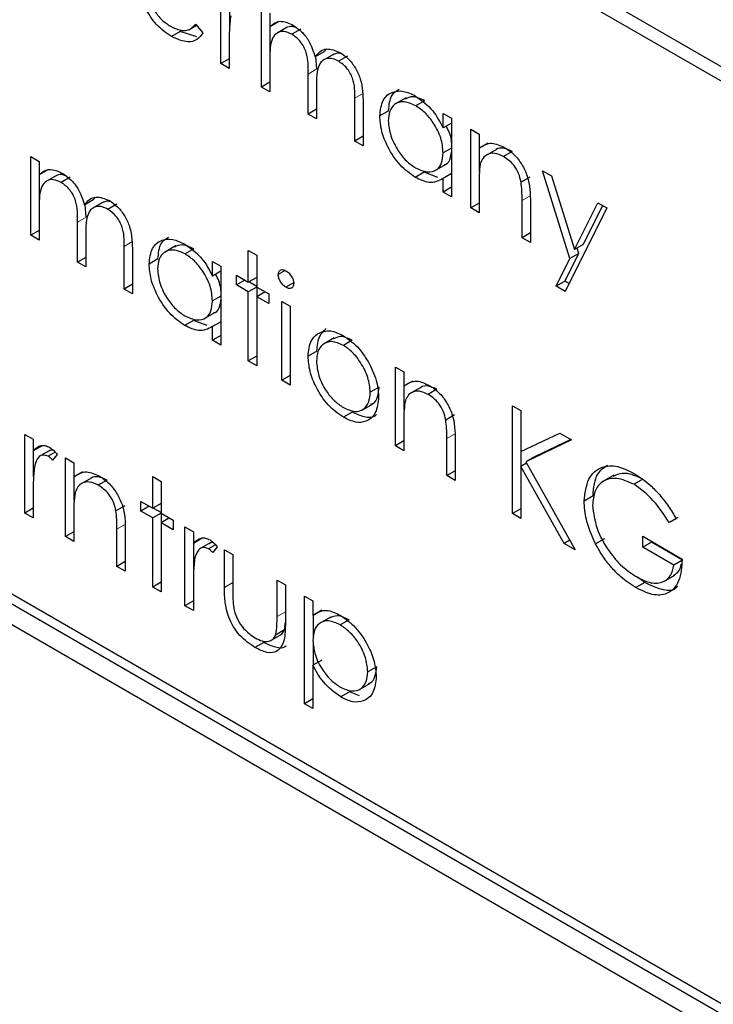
# Paper-space layout 'Blatt2' of a CAD drawing. Header units: millimetres. Extents: x 5 to 418, y 2 to 292.
# Tile 30 of 88: x 139.41 to 140.52, y 159.04 to 160.62. Entities that reach past the tile are written whole.
import ezdxf

# ---------------------------------------------------------------- set-up
doc = ezdxf.new("R2010")
doc.units = ezdxf.units.MM

psp = doc.layouts.new('Blatt2')

# ---------------------------------------------------------------- linework, layer by layer
at = {"color": 7, "linetype": 'Continuous', "lineweight": 25}
for p, q in [((145.4574, 157.7026), (138.3157, 161.8254)), ((145.4372, 157.6909), (138.3662, 161.7729)), ((139.7301, 160.55), (139.7301, 160.6763)), ((139.7443, 160.6086), (139.7443, 160.6504)), ((139.7954, 160.5123), (139.7954, 160.6386)), ((139.8088, 160.6309), (139.8088, 160.6089)), ((139.6788, 160.6045), (139.691, 160.6115)), ((139.6894, 160.6134), (139.7013, 160.5993)), ((139.8229, 160.6171), (139.8088, 160.6089)), ((139.8095, 160.5631), (139.8095, 160.6093)), ((139.8365, 160.6083), (139.8188, 160.5981)), ((139.8583, 160.6053), (139.8442, 160.5972)), ((139.665, 160.6017), (139.6508, 160.5936)), ((139.6914, 160.5931), (139.665, 160.6017)), ((139.7435, 160.5847), (139.7435, 160.5422)), ((139.8955, 160.5689), (139.8995, 160.5732)), ((139.7435, 160.5577), (139.7301, 160.55)), ((139.8088, 160.5577), (139.8088, 160.5046)), ((139.8955, 160.5689), (139.8813, 160.5607)), ((139.8843, 160.5415), (139.8825, 160.5614)), ((139.9113, 160.5653), (139.8936, 160.5551)), ((139.9332, 160.5621), (139.9191, 160.5539)), ((139.7435, 160.5422), (139.7301, 160.55)), ((139.8702, 160.4691), (139.8702, 160.5334)), ((139.8088, 160.5201), (139.7954, 160.5123)), ((139.8088, 160.5046), (139.7954, 160.5123)), ((139.8836, 160.5105), (139.8836, 160.4614)), ((139.945, 160.4259), (139.945, 160.4944)), ((140.0274, 160.4951), (140.0097, 160.4849)), ((139.9585, 160.4866), (139.9585, 160.4182)), ((140.0571, 160.4906), (140.0429, 160.4824)), ((139.8836, 160.4769), (139.8702, 160.4691)), ((139.8836, 160.4614), (139.8702, 160.4691)), ((139.9995, 160.4743), (139.9853, 160.4662)), ((140.087, 160.4469), (140.087, 160.4703)), ((140.087, 160.4703), (140.1005, 160.4625)), ((140.1005, 160.4625), (140.1005, 160.3362)), ((140.1005, 160.4546), (140.087, 160.4469)), ((139.9585, 160.4337), (139.945, 160.4259)), ((140.1312, 160.4448), (140.1446, 160.437)), ((140.1312, 160.3185), (140.1312, 160.4448)), ((140.1446, 160.437), (140.1446, 160.4142)), ((139.9585, 160.4182), (139.945, 160.4259)), ((140.1587, 160.4224), (140.1446, 160.4142)), ((140.1453, 160.3758), (140.1453, 160.4147)), ((139.425, 160.4011), (139.4384, 160.3933)), ((139.425, 160.2748), (139.425, 160.4011)), ((140.1005, 160.4146), (140.087, 160.4068)), ((140.1726, 160.4125), (140.1549, 160.4023)), ((140.198, 160.4092), (140.1839, 160.4011)), ((139.4384, 160.3933), (139.4384, 160.3714)), ((140.0733, 160.3781), (140.091, 160.3883)), ((139.4526, 160.3795), (139.4384, 160.3714)), ((139.4392, 160.3256), (139.4392, 160.3718)), ((139.4661, 160.3708), (139.4484, 160.3606)), ((139.488, 160.3678), (139.4738, 160.3596)), ((140.0565, 160.3757), (140.0423, 160.3675)), ((140.0785, 160.3676), (140.0565, 160.3757)), ((140.1005, 160.3736), (140.087, 160.3658)), ((140.2262, 160.3681), (140.2121, 160.3599)), ((140.2463, 160.3783), (140.2608, 160.37)), ((140.2905, 160.2373), (140.2463, 160.3783)), ((140.2608, 160.37), (140.2978, 160.2518)), ((140.087, 160.344), (140.087, 160.3658)), ((140.1005, 160.3517), (140.087, 160.344)), ((140.1446, 160.3564), (140.1446, 160.3107)), ((140.1005, 160.3362), (140.087, 160.344)), ((139.4384, 160.3201), (139.4384, 160.267)), ((139.5251, 160.3313), (139.511, 160.3231)), ((139.514, 160.3039), (139.5122, 160.3239)), ((139.541, 160.3277), (139.5233, 160.3175)), ((139.5251, 160.3313), (139.5291, 160.3356)), ((139.5629, 160.3245), (139.5488, 160.3163)), ((140.1446, 160.3262), (140.1312, 160.3185)), ((140.2137, 160.2708), (140.2137, 160.3303)), ((140.2271, 160.3276), (140.2271, 160.2631)), ((140.2978, 160.2518), (140.3354, 160.3269)), ((140.3119, 160.26), (140.3432, 160.3224)), ((140.3354, 160.3269), (140.3499, 160.3185)), ((140.1446, 160.3107), (140.1312, 160.3185)), ((140.3499, 160.3185), (140.2827, 160.1844)), ((139.4999, 160.2316), (139.4999, 160.2958)), ((139.4384, 160.2825), (139.425, 160.2748)), ((139.4384, 160.267), (139.425, 160.2748)), ((139.5133, 160.2729), (139.5133, 160.2238)), ((140.2271, 160.2786), (140.2137, 160.2708)), ((139.5747, 160.1884), (139.5747, 160.2568)), ((139.6571, 160.2575), (139.6394, 160.2473)), ((140.2271, 160.2631), (140.2137, 160.2708)), ((140.3119, 160.26), (140.2978, 160.2518)), ((139.5881, 160.249), (139.5881, 160.1806)), ((139.6868, 160.253), (139.6726, 160.2448)), ((139.7742, 160.2504), (139.7877, 160.2427)), ((139.7742, 160.1995), (139.7742, 160.2504)), ((139.7877, 160.2427), (139.7877, 160.1917)), ((140.2824, 160.201), (140.3047, 160.2454)), ((140.3047, 160.2454), (140.2905, 160.2373)), ((140.3047, 160.2454), (140.3019, 160.2542)), ((139.5133, 160.2393), (139.4999, 160.2316)), ((139.5133, 160.2238), (139.4999, 160.2316)), ((139.6291, 160.2368), (139.615, 160.2286)), ((139.7167, 160.2093), (139.7167, 160.2327)), ((139.7167, 160.2327), (139.7301, 160.2249)), ((140.2682, 160.1928), (140.2905, 160.2373)), ((139.7301, 160.2171), (139.7167, 160.2093)), ((139.7301, 160.2249), (139.7301, 160.0986)), ((139.7551, 160.2105), (139.7742, 160.1995)), ((139.7551, 160.195), (139.7551, 160.2105)), ((139.8336, 160.2182), (139.8222, 160.2116)), ((141.6179, 158.3993), (138.5067, 160.1954)), ((141.6321, 158.4074), (138.5208, 160.2035)), ((139.5881, 160.1961), (139.5747, 160.1884)), ((139.7685, 160.2028), (139.7551, 160.195)), ((139.7742, 160.1839), (139.7551, 160.195)), ((139.7877, 160.2072), (139.7742, 160.1995)), ((139.7877, 160.1925), (139.775, 160.1999)), ((139.847, 160.1983), (139.8346, 160.1912)), ((140.2824, 160.201), (140.2682, 160.1928)), ((140.2891, 160.1971), (140.2824, 160.201)), ((139.5881, 160.1806), (139.5747, 160.1884)), ((139.7877, 160.1917), (139.7742, 160.1839)), ((139.7742, 160.0731), (139.7742, 160.1839)), ((139.7877, 160.1917), (139.8069, 160.1806)), ((139.8011, 160.1839), (139.7877, 160.1762)), ((139.7884, 160.1766), (139.7884, 160.1913)), ((139.8069, 160.1806), (139.8069, 160.1651)), ((140.2827, 160.1844), (140.2682, 160.1928)), ((138.5067, 160.1627), (141.6179, 158.3666)), ((139.7301, 160.177), (139.7167, 160.1693)), ((139.7877, 160.1762), (139.7877, 160.0654)), ((139.8069, 160.1651), (139.7877, 160.1762)), ((139.828, 160.1684), (139.8414, 160.1607)), ((139.828, 160.0421), (139.828, 160.1684)), ((139.703, 160.1405), (139.7206, 160.1507)), ((139.8414, 160.1607), (139.8414, 160.0344)), ((139.6862, 160.1381), (139.672, 160.13)), ((139.7081, 160.13), (139.6862, 160.1381)), ((139.7301, 160.136), (139.7167, 160.1282)), ((139.7167, 160.1064), (139.7167, 160.1282)), ((139.7301, 160.1141), (139.7167, 160.1064)), ((139.7301, 160.0986), (139.7167, 160.1064)), ((139.9123, 160.1102), (139.8947, 160.1)), ((139.9409, 160.1063), (139.9268, 160.0981)), ((139.8843, 160.0887), (139.8702, 160.0806)), ((139.7877, 160.0809), (139.7742, 160.0731)), ((139.7877, 160.0654), (139.7742, 160.0731)), ((140.0103, 160.0632), (140.0237, 160.0554)), ((140.0103, 159.9369), (140.0103, 160.0632)), ((140.0237, 160.0554), (140.0237, 160.0327)), ((139.8414, 160.0499), (139.828, 160.0421)), ((139.8414, 160.0344), (139.828, 160.0421)), ((140.0378, 160.0408), (140.0237, 160.0327)), ((139.9841, 160.031), (139.97, 160.0229)), ((140.0244, 159.9942), (140.0244, 160.0331)), ((140.0517, 160.0309), (140.034, 160.0207)), ((140.0771, 160.0276), (140.063, 160.0195)), ((139.9557, 159.9938), (139.9734, 160.004)), ((139.941, 159.991), (139.9269, 159.9828)), ((140.1983, 160.0012), (140.2117, 159.9934)), ((140.1983, 159.8283), (140.1983, 160.0012)), ((140.2117, 159.9934), (140.2117, 159.9276)), ((140.0237, 159.9748), (140.0237, 159.9291)), ((140.1053, 159.9865), (140.0912, 159.9783)), ((140.2117, 159.9276), (140.2741, 159.9574)), ((140.2741, 159.9574), (140.2933, 159.9463)), ((139.4154, 159.9552), (139.4289, 159.9475)), ((139.4154, 159.8289), (139.4154, 159.9552)), ((139.4289, 159.9475), (139.4289, 159.9289)), ((140.0237, 159.9447), (140.0103, 159.9369)), ((140.0928, 159.8893), (140.0928, 159.9487)), ((140.1062, 159.946), (140.1062, 159.8815)), ((140.2933, 159.9463), (140.2198, 159.9112)), ((140.292, 159.9471), (140.2339, 159.9194)), ((139.443, 159.9371), (139.4289, 159.9289)), ((139.4296, 159.8875), (139.4296, 159.9293)), ((139.456, 159.9298), (139.4383, 159.9196)), ((139.4642, 159.9267), (139.453, 159.9203)), ((140.0237, 159.9291), (140.0103, 159.9369)), ((140.2125, 159.9044), (140.2125, 159.9279)), ((139.4672, 159.9232), (139.4599, 159.914)), ((139.4807, 159.9176), (139.4941, 159.9098)), ((139.4807, 159.7913), (139.4807, 159.9176)), ((139.4941, 159.9098), (139.4941, 159.887)), ((140.2209, 159.9093), (140.2117, 159.904)), ((140.2339, 159.9194), (140.2198, 159.9112)), ((140.2198, 159.9112), (140.2991, 159.7702)), ((139.5082, 159.8952), (139.4941, 159.887)), ((140.1062, 159.897), (140.0928, 159.8893)), ((140.2117, 159.904), (140.2117, 159.8206)), ((140.2812, 159.7805), (140.2117, 159.904)), ((139.4948, 159.8486), (139.4948, 159.8874)), ((139.5221, 159.8853), (139.5044, 159.8751)), ((139.5475, 159.882), (139.5334, 159.8738)), ((139.6207, 159.8877), (139.6342, 159.8799)), ((139.6207, 159.8367), (139.6207, 159.8877)), ((139.6342, 159.8799), (139.6342, 159.829)), ((140.1062, 159.8815), (140.0928, 159.8893)), ((140.361, 159.8897), (140.3433, 159.8795)), ((140.4076, 159.8834), (140.3935, 159.8752)), ((139.4289, 159.8636), (139.4289, 159.8212)), ((139.6016, 159.8478), (139.6207, 159.8367)), ((139.6016, 159.8323), (139.6016, 159.8478)), ((140.3276, 159.8565), (140.3134, 159.8484)), ((139.4289, 159.8367), (139.4154, 159.8289)), ((139.5757, 159.8409), (139.5616, 159.8327)), ((139.615, 159.84), (139.6016, 159.8323)), ((139.6207, 159.8212), (139.6016, 159.8323)), ((139.6342, 159.8445), (139.6207, 159.8367)), ((139.6342, 159.8298), (139.6214, 159.8371)), ((140.2117, 159.8361), (140.1983, 159.8283)), ((139.4289, 159.8212), (139.4154, 159.8289)), ((139.4941, 159.8292), (139.4941, 159.7835)), ((139.6342, 159.8289), (139.6207, 159.8212)), ((139.6207, 159.7104), (139.6207, 159.8212)), ((139.6342, 159.829), (139.6534, 159.8179)), ((139.6476, 159.8212), (139.6342, 159.8134)), ((139.6349, 159.8138), (139.6349, 159.8285)), ((139.6534, 159.8179), (139.6534, 159.8024)), ((140.2117, 159.8206), (140.1983, 159.8283)), ((140.4638, 159.8221), (140.4497, 159.814)), ((140.4612, 159.8199), (140.4497, 159.814)), ((139.4941, 159.799), (139.4807, 159.7913)), ((139.5632, 159.7436), (139.5632, 159.803)), ((139.5766, 159.8004), (139.5766, 159.7359)), ((139.6342, 159.8134), (139.6342, 159.7026)), ((139.6534, 159.8024), (139.6342, 159.8134)), ((139.6725, 159.8068), (139.686, 159.799)), ((139.6725, 159.6805), (139.6725, 159.8068)), ((139.686, 159.799), (139.686, 159.7804)), ((139.4941, 159.7835), (139.4807, 159.7913)), ((139.7001, 159.7886), (139.686, 159.7804)), ((140.2903, 159.7858), (140.2812, 159.7805)), ((140.3459, 159.7877), (140.3318, 159.7795)), ((140.4075, 159.7918), (140.4708, 159.7552)), ((140.4075, 159.7741), (140.4075, 159.7918)), ((140.4216, 159.7822), (140.4216, 159.7836)), ((139.6867, 159.7391), (139.6867, 159.7809)), ((139.7131, 159.7814), (139.6954, 159.7712)), ((139.7213, 159.7783), (139.7101, 159.7718)), ((139.7244, 159.7748), (139.717, 159.7656)), ((139.7359, 159.7702), (139.7493, 159.7625)), ((139.7359, 159.7099), (139.7359, 159.7702)), ((140.2991, 159.7702), (140.2812, 159.7805)), ((140.4216, 159.7822), (140.4075, 159.7741)), ((140.4574, 159.7453), (140.4075, 159.7741)), ((140.4715, 159.7534), (140.4216, 159.7822)), ((139.5766, 159.7514), (139.5632, 159.7436)), ((139.7493, 159.7625), (139.7493, 159.7039)), ((140.4704, 159.7528), (140.4574, 159.7453)), ((139.5766, 159.7359), (139.5632, 159.7436)), ((139.8203, 159.7215), (139.8337, 159.7137)), ((139.8203, 159.6629), (139.8203, 159.7215)), ((140.4108, 159.7176), (140.3991, 159.726)), ((140.4414, 159.7194), (140.4591, 159.7296)), ((139.6342, 159.7182), (139.6207, 159.7104)), ((139.6342, 159.7026), (139.6207, 159.7104)), ((139.686, 159.7152), (139.686, 159.6727)), ((139.8337, 159.7137), (139.8337, 159.6523)), ((140.4108, 159.7176), (140.3966, 159.7094)), ((139.686, 159.6882), (139.6725, 159.6805)), ((139.8644, 159.696), (139.8779, 159.6883)), ((139.8644, 159.5232), (139.8644, 159.696)), ((139.8779, 159.6883), (139.8779, 159.6649)), ((139.686, 159.6727), (139.6725, 159.6805)), ((139.892, 159.6731), (139.8779, 159.6649)), ((139.8786, 159.6295), (139.8786, 159.6653)), ((139.9062, 159.6623), (139.8885, 159.6521)), ((139.9361, 159.6577), (139.9219, 159.6495)), ((139.8322, 159.6416), (139.8181, 159.6334)), ((139.8322, 159.6416), (139.8337, 159.6538)), ((139.8095, 159.624), (139.8272, 159.6342)), ((139.799, 159.6216), (139.7849, 159.6134)), ((139.8786, 159.5853), (139.8786, 159.6206)), ((139.892, 159.593), (139.8779, 159.5849)), ((139.8779, 159.5849), (139.8779, 159.5154)), ((139.9803, 159.5825), (139.9661, 159.5743)), ((139.9514, 159.5455), (139.9691, 159.5557)), ((139.8779, 159.5309), (139.8644, 159.5232)), ((139.9366, 159.5422), (139.9225, 159.534)), ((139.9525, 159.536), (139.9366, 159.5422)), ((139.8779, 159.5154), (139.8644, 159.5232))]:
    psp.add_line(p, q, dxfattribs=at)
at = {"color": 7, "linetype": 'Continuous', "lineweight": 18}
for p, q in [((139.8843, 160.5415), (139.8702, 160.5334)), ((139.9592, 160.5026), (139.945, 160.4944)), ((140.2278, 160.3384), (140.2137, 160.3303)), ((139.514, 160.3039), (139.4999, 160.2958)), ((139.5888, 160.265), (139.5747, 160.2568)), ((140.1069, 159.9568), (140.0928, 159.9487)), ((139.5773, 159.8112), (139.5632, 159.803)), ((139.7493, 159.7176), (139.7359, 159.7099)), ((139.8337, 159.6707), (139.8203, 159.6629))]:
    psp.add_line(p, q, dxfattribs=at)
at = {"color": 7, "linetype": 'Continuous', "lineweight": 25}
for points, knots in [([(139.6508, 160.5936), (139.6425, 160.5992), (139.6259, 160.6105), (139.608, 160.6393), (139.5976, 160.6669), (139.5964, 160.6825), (139.5958, 160.6903)], [0, 0, 0, 0, 0.279885, 0.558859, 0.779462, 1, 1, 1, 1]), ([(139.6092, 160.6796), (139.6099, 160.6724), (139.6113, 160.6579), (139.6219, 160.6363), (139.6352, 160.6194), (139.6445, 160.6132), (139.6491, 160.61)], [0, 0, 0, 0, 0.279963, 0.559359, 0.779526, 1, 1, 1, 1]), ([(139.7459, 160.6266), (139.7451, 160.6191), (139.7435, 160.6056), (139.7435, 160.5911), (139.7435, 160.5847)], [0, 0, 0, 0, 0.559636, 1, 1, 1, 1]), ([(139.6491, 160.61), (139.6546, 160.6075), (139.6637, 160.6033), (139.6753, 160.6029), (139.6833, 160.6067), (139.6874, 160.6112), (139.6894, 160.6134)], [0, 0, 0, 0, 0.3394652, 0.5596261, 0.7794983, 1, 1, 1, 1]), ([(139.8088, 160.6089), (139.8112, 160.6113), (139.8155, 160.6156), (139.8214, 160.6172), (139.824, 160.6179)], [0, 0, 0, 0, 0.560148, 1, 1, 1, 1]), ([(139.824, 160.6179), (139.828, 160.6177), (139.8352, 160.6172), (139.8431, 160.6131), (139.8465, 160.6113)], [0, 0, 0, 0, 0.5597433, 1, 1, 1, 1]), ([(139.8511, 160.6077), (139.8492, 160.6085), (139.8429, 160.611), (139.8381, 160.6088), (139.8347, 160.6073)], [0, 0, 0, 0, 0.309221, 1, 1, 1, 1]), ([(139.8465, 160.6113), (139.8509, 160.6083), (139.8596, 160.6022), (139.8739, 160.5847), (139.8785, 160.5698), (139.8813, 160.5607)], [0, 0, 0, 0, 0.280809, 0.561507, 1, 1, 1, 1]), ([(139.7013, 160.5993), (139.6983, 160.5953), (139.6922, 160.5874), (139.675, 160.5827), (139.66, 160.5894), (139.6508, 160.5936)], [0, 0, 0, 0, 0.280919, 0.5614069, 1, 1, 1, 1]), ([(139.8442, 160.5972), (139.8398, 160.5991), (139.8309, 160.6029), (139.8198, 160.6001), (139.809, 160.5874), (139.8089, 160.57), (139.8088, 160.5577)], [0, 0, 0, 0, 0.186544, 0.37335, 0.56013, 1, 1, 1, 1]), ([(139.8702, 160.5334), (139.8706, 160.5445), (139.8711, 160.5584), (139.8636, 160.5769), (139.8561, 160.5884), (139.8489, 160.5937), (139.8442, 160.5972)], [0, 0, 0, 0, 0.5005373, 0.6258968, 0.7513678, 1, 1, 1, 1]), ([(139.8813, 160.5607), (139.8838, 160.5639), (139.8888, 160.5703), (139.9019, 160.5757), (139.914, 160.5709), (139.9214, 160.5681)], [0, 0, 0, 0, 0.281263, 0.562094, 1, 1, 1, 1]), ([(139.9191, 160.5539), (139.916, 160.5554), (139.9098, 160.5585), (139.9012, 160.5587), (139.894, 160.556), (139.8834, 160.544), (139.8835, 160.5254), (139.8836, 160.5105)], [0, 0, 0, 0, 0.125317, 0.250662, 0.376086, 0.501515, 1, 1, 1, 1]), ([(139.9244, 160.5657), (139.9243, 160.5658), (139.9211, 160.5671), (139.9157, 160.5669), (139.9115, 160.5649), (139.9096, 160.564)], [0, 0, 0, 0, 0.023662, 0.556677, 1, 1, 1, 1]), ([(139.9214, 160.5681), (139.926, 160.565), (139.935, 160.5588), (139.9468, 160.5432), (139.9581, 160.5174), (139.9583, 160.4993), (139.9585, 160.4866)], [0, 0, 0, 0, 0.186885, 0.373579, 0.560268, 1, 1, 1, 1]), ([(139.945, 160.4944), (139.9453, 160.505), (139.9457, 160.5182), (139.9377, 160.5355), (139.9304, 160.546), (139.9236, 160.5507), (139.9191, 160.5539)], [0, 0, 0, 0, 0.499445, 0.624933, 0.750561, 1, 1, 1, 1]), ([(139.9853, 160.4662), (139.9864, 160.4752), (139.9884, 160.4934), (140.0043, 160.5053), (140.023, 160.5075), (140.0362, 160.5012), (140.0428, 160.498)], [0, 0, 0, 0, 0.279413, 0.559191, 0.779548, 1, 1, 1, 1]), ([(139.9995, 160.4743), (140.0003, 160.4837), (140.0018, 160.5001), (140.0121, 160.5064), (140.0165, 160.5091)], [0, 0, 0, 0, 0.573159, 1, 1, 1, 1]), ([(140.0571, 160.4906), (140.0506, 160.4936), (140.0387, 160.4992), (140.03, 160.4951), (140.026, 160.4932)], [0, 0, 0, 0, 0.551084, 1, 1, 1, 1]), ([(140.0428, 160.498), (140.0526, 160.491), (140.0703, 160.4785), (140.0819, 160.4566), (140.087, 160.4469)], [0, 0, 0, 0, 0.559062, 1, 1, 1, 1]), ([(140.0429, 160.4824), (140.0365, 160.4852), (140.0237, 160.4909), (140.0091, 160.4862), (140.0004, 160.4747), (139.9993, 160.4637), (139.9988, 160.4582)], [0, 0, 0, 0, 0.279767, 0.559291, 0.779719, 1, 1, 1, 1]), ([(140.087, 160.4068), (140.0863, 160.4147), (140.0849, 160.4305), (140.0728, 160.454), (140.0582, 160.4722), (140.048, 160.479), (140.0429, 160.4824)], [0, 0, 0, 0, 0.27966, 0.55921, 0.779487, 1, 1, 1, 1]), ([(140.0423, 160.3675), (140.0339, 160.3735), (140.0171, 160.3855), (139.9985, 160.4141), (139.987, 160.4423), (139.9859, 160.4582), (139.9853, 160.4662)], [0, 0, 0, 0, 0.279573, 0.559333, 0.779589, 1, 1, 1, 1]), ([(139.9988, 160.4582), (139.9997, 160.4503), (140.0015, 160.4345), (140.0133, 160.4113), (140.0277, 160.3932), (140.0378, 160.3862), (140.0428, 160.3828)], [0, 0, 0, 0, 0.279429, 0.559146, 0.77957, 1, 1, 1, 1]), ([(140.1012, 160.415), (140.1008, 160.423), (140.1002, 160.4344), (140.0939, 160.4461), (140.0919, 160.4497)], [0, 0, 0, 0, 0.692809, 1, 1, 1, 1]), ([(140.0889, 160.388), (140.0897, 160.3882), (140.0946, 160.3892), (140.0996, 160.3987), (140.1006, 160.4096), (140.1012, 160.415)], [0, 0, 0, 0, 0.086461, 0.543043, 1, 1, 1, 1]), ([(140.1446, 160.4142), (140.151, 160.4185), (140.1624, 160.4261), (140.1789, 160.4186), (140.1862, 160.4152)], [0, 0, 0, 0, 0.559141, 1, 1, 1, 1]), ([(140.198, 160.4092), (140.1933, 160.4113), (140.1839, 160.4155), (140.1748, 160.4145), (140.1714, 160.4116), (140.171, 160.4112)], [0, 0, 0, 0, 0.46626, 0.932968, 1, 1, 1, 1]), ([(140.1862, 160.4152), (140.1911, 160.4119), (140.2009, 160.4052), (140.2138, 160.3887), (140.2268, 160.361), (140.227, 160.3414), (140.2271, 160.3276)], [0, 0, 0, 0, 0.187021, 0.37389, 0.56061, 1, 1, 1, 1]), ([(140.0428, 160.3828), (140.0492, 160.38), (140.0621, 160.3743), (140.077, 160.3784), (140.0857, 160.3901), (140.0866, 160.4012), (140.087, 160.4068)], [0, 0, 0, 0, 0.279822, 0.559387, 0.779603, 1, 1, 1, 1]), ([(140.1839, 160.4011), (140.1791, 160.4032), (140.1696, 160.4076), (140.1585, 160.4051), (140.1504, 160.3991), (140.1479, 160.3924), (140.1467, 160.3891)], [0, 0, 0, 0, 0.279553, 0.559373, 0.779703, 1, 1, 1, 1]), ([(140.2121, 160.3599), (140.211, 160.3645), (140.2089, 160.3738), (140.1991, 160.3905), (140.1897, 160.397), (140.1839, 160.4011)], [0, 0, 0, 0, 0.281192, 0.561331, 1, 1, 1, 1]), ([(140.1467, 160.3891), (140.1459, 160.3832), (140.1446, 160.3727), (140.1446, 160.3614), (140.1446, 160.3564)], [0, 0, 0, 0, 0.559658, 1, 1, 1, 1]), ([(139.4384, 160.3714), (139.4409, 160.3737), (139.4452, 160.378), (139.451, 160.3796), (139.4536, 160.3804)], [0, 0, 0, 0, 0.560148, 1, 1, 1, 1]), ([(139.4536, 160.3804), (139.4577, 160.3801), (139.4649, 160.3796), (139.4727, 160.3755), (139.4762, 160.3737)], [0, 0, 0, 0, 0.559743, 1, 1, 1, 1]), ([(139.4808, 160.3701), (139.4789, 160.3709), (139.4726, 160.3735), (139.4677, 160.3712), (139.4644, 160.3697)], [0, 0, 0, 0, 0.309221, 1, 1, 1, 1]), ([(139.4762, 160.3737), (139.4805, 160.3707), (139.4893, 160.3646), (139.5036, 160.3471), (139.5082, 160.3322), (139.511, 160.3231)], [0, 0, 0, 0, 0.280809, 0.561507, 1, 1, 1, 1]), ([(140.087, 160.3658), (140.0799, 160.3621), (140.0673, 160.3555), (140.05, 160.3639), (140.0423, 160.3675)], [0, 0, 0, 0, 0.558763, 1, 1, 1, 1]), ([(139.4738, 160.3596), (139.4694, 160.3615), (139.4606, 160.3653), (139.4495, 160.3625), (139.4387, 160.3499), (139.4385, 160.3324), (139.4384, 160.3201)], [0, 0, 0, 0, 0.186544, 0.37335, 0.56013, 1, 1, 1, 1]), ([(139.4999, 160.2958), (139.5003, 160.3069), (139.5008, 160.3208), (139.4933, 160.3394), (139.4858, 160.3508), (139.4786, 160.3561), (139.4738, 160.3596)], [0, 0, 0, 0, 0.5005373, 0.6258968, 0.7513678, 1, 1, 1, 1]), ([(140.2137, 160.3303), (140.2137, 160.3356), (140.2137, 160.3452), (140.2126, 160.3554), (140.2121, 160.3599)], [0, 0, 0, 0, 0.560255, 1, 1, 1, 1]), ([(139.511, 160.3231), (139.5135, 160.3263), (139.5184, 160.3327), (139.5316, 160.3381), (139.5437, 160.3334), (139.5511, 160.3305)], [0, 0, 0, 0, 0.281263, 0.562094, 1, 1, 1, 1]), ([(139.5488, 160.3163), (139.5456, 160.3179), (139.5394, 160.3209), (139.5309, 160.3211), (139.5236, 160.3184), (139.5131, 160.3064), (139.5132, 160.2878), (139.5133, 160.2729)], [0, 0, 0, 0, 0.125317, 0.250662, 0.376086, 0.501515, 1, 1, 1, 1]), ([(139.5541, 160.3282), (139.554, 160.3282), (139.5508, 160.3296), (139.5454, 160.3293), (139.5412, 160.3273), (139.5393, 160.3265)], [0, 0, 0, 0, 0.023662, 0.556677, 1, 1, 1, 1]), ([(139.5511, 160.3305), (139.5556, 160.3274), (139.5647, 160.3212), (139.5765, 160.3056), (139.5878, 160.2798), (139.588, 160.2617), (139.5881, 160.249)], [0, 0, 0, 0, 0.186885, 0.373579, 0.560268, 1, 1, 1, 1]), ([(139.5747, 160.2568), (139.575, 160.2674), (139.5754, 160.2807), (139.5673, 160.2979), (139.56, 160.3084), (139.5533, 160.3132), (139.5488, 160.3163)], [0, 0, 0, 0, 0.499445, 0.624933, 0.750561, 1, 1, 1, 1]), ([(139.615, 160.2286), (139.616, 160.2377), (139.6181, 160.2558), (139.6339, 160.2678), (139.6527, 160.2699), (139.6658, 160.2636), (139.6724, 160.2604)], [0, 0, 0, 0, 0.279413, 0.559191, 0.779548, 1, 1, 1, 1]), ([(139.6291, 160.2368), (139.63, 160.2461), (139.6314, 160.2625), (139.6418, 160.2688), (139.6462, 160.2715)], [0, 0, 0, 0, 0.573159, 1, 1, 1, 1]), ([(139.6868, 160.253), (139.6802, 160.2561), (139.6684, 160.2616), (139.6596, 160.2575), (139.6557, 160.2557)], [0, 0, 0, 0, 0.551084, 1, 1, 1, 1]), ([(139.6724, 160.2604), (139.6823, 160.2535), (139.7, 160.241), (139.7116, 160.219), (139.7167, 160.2093)], [0, 0, 0, 0, 0.559062, 1, 1, 1, 1]), ([(139.6726, 160.2448), (139.6662, 160.2477), (139.6534, 160.2533), (139.6388, 160.2486), (139.6301, 160.2371), (139.629, 160.2262), (139.6284, 160.2207)], [0, 0, 0, 0, 0.279767, 0.559291, 0.779719, 1, 1, 1, 1]), ([(139.7167, 160.1693), (139.716, 160.1772), (139.7145, 160.193), (139.7024, 160.2164), (139.6879, 160.2346), (139.6777, 160.2414), (139.6726, 160.2448)], [0, 0, 0, 0, 0.27966, 0.55921, 0.779487, 1, 1, 1, 1]), ([(139.672, 160.13), (139.6636, 160.1359), (139.6468, 160.1479), (139.6282, 160.1765), (139.6167, 160.2047), (139.6156, 160.2206), (139.615, 160.2286)], [0, 0, 0, 0, 0.2795734, 0.559333, 0.7795891, 1, 1, 1, 1]), ([(139.6284, 160.2207), (139.6293, 160.2128), (139.6311, 160.197), (139.6429, 160.1737), (139.6574, 160.1556), (139.6675, 160.1487), (139.6725, 160.1452)], [0, 0, 0, 0, 0.2794286, 0.5591463, 0.7795701, 1, 1, 1, 1]), ([(139.7308, 160.1774), (139.7304, 160.1854), (139.7298, 160.1969), (139.7235, 160.2085), (139.7216, 160.2121)], [0, 0, 0, 0, 0.692809, 1, 1, 1, 1]), ([(139.8222, 160.2116), (139.8225, 160.2135), (139.823, 160.2173), (139.8265, 160.2195), (139.8305, 160.2198), (139.8332, 160.2184), (139.8346, 160.2178)], [0, 0, 0, 0, 0.279289, 0.558897, 0.779452, 1, 1, 1, 1]), ([(139.8346, 160.1912), (139.8329, 160.1924), (139.8294, 160.1949), (139.8253, 160.2007), (139.8227, 160.2065), (139.8224, 160.2099), (139.8222, 160.2116)], [0, 0, 0, 0, 0.279784, 0.559698, 0.779921, 1, 1, 1, 1]), ([(139.8346, 160.2178), (139.8364, 160.2165), (139.84, 160.2141), (139.8441, 160.2082), (139.8467, 160.2023), (139.847, 160.1989), (139.8472, 160.1972)], [0, 0, 0, 0, 0.279869, 0.559866, 0.779911, 1, 1, 1, 1]), ([(139.8472, 160.1972), (139.8469, 160.1953), (139.8464, 160.1915), (139.8428, 160.1894), (139.8388, 160.1891), (139.836, 160.1905), (139.8346, 160.1912)], [0, 0, 0, 0, 0.27916, 0.558862, 0.779356, 1, 1, 1, 1]), ([(139.6725, 160.1452), (139.6789, 160.1424), (139.6917, 160.1368), (139.7067, 160.1408), (139.7154, 160.1525), (139.7162, 160.1637), (139.7167, 160.1693)], [0, 0, 0, 0, 0.279822, 0.559387, 0.779603, 1, 1, 1, 1]), ([(139.7185, 160.1504), (139.7193, 160.1506), (139.7243, 160.1516), (139.7293, 160.1611), (139.7303, 160.172), (139.7308, 160.1774)], [0, 0, 0, 0, 0.086461, 0.543043, 1, 1, 1, 1]), ([(139.7167, 160.1282), (139.7096, 160.1245), (139.6969, 160.118), (139.6796, 160.1263), (139.672, 160.13)], [0, 0, 0, 0, 0.5587633, 1, 1, 1, 1]), ([(139.8702, 160.0806), (139.871, 160.0894), (139.8724, 160.1052), (139.8813, 160.1132), (139.8852, 160.1167)], [0, 0, 0, 0, 0.559285, 1, 1, 1, 1]), ([(139.8843, 160.0887), (139.8851, 160.0976), (139.8865, 160.1134), (139.8954, 160.1214), (139.8993, 160.1249)], [0, 0, 0, 0, 0.559285, 1, 1, 1, 1]), ([(139.8852, 160.1167), (139.8919, 160.1196), (139.904, 160.1247), (139.9199, 160.117), (139.9269, 160.1136)], [0, 0, 0, 0, 0.55888, 1, 1, 1, 1]), ([(139.9268, 160.0981), (139.9204, 160.1009), (139.9076, 160.1065), (139.8936, 160.1007), (139.8849, 160.0894), (139.8841, 160.0783), (139.8836, 160.0727)], [0, 0, 0, 0, 0.2794842, 0.5592561, 0.7795472, 1, 1, 1, 1]), ([(139.9409, 160.1063), (139.9344, 160.1093), (139.9229, 160.1146), (139.9146, 160.1102), (139.911, 160.1083)], [0, 0, 0, 0, 0.564377, 1, 1, 1, 1]), ([(139.9269, 160.1136), (139.9357, 160.1074), (139.9516, 160.0963), (139.9633, 160.0772), (139.9684, 160.0688)], [0, 0, 0, 0, 0.559182, 1, 1, 1, 1]), ([(139.97, 160.0229), (139.9692, 160.0307), (139.9678, 160.0463), (139.9559, 160.0694), (139.9419, 160.0878), (139.9318, 160.0947), (139.9268, 160.0981)], [0, 0, 0, 0, 0.279586, 0.559398, 0.779653, 1, 1, 1, 1]), ([(139.9269, 159.9828), (139.9185, 159.9887), (139.9017, 160.0003), (139.8833, 160.0289), (139.872, 160.0568), (139.8708, 160.0726), (139.8702, 160.0806)], [0, 0, 0, 0, 0.279776, 0.559179, 0.779592, 1, 1, 1, 1]), ([(139.8836, 160.0727), (139.8844, 160.0649), (139.886, 160.0494), (139.8974, 160.0263), (139.9119, 160.0085), (139.9218, 160.0018), (139.9268, 159.9984)], [0, 0, 0, 0, 0.279618, 0.559167, 0.779512, 1, 1, 1, 1]), ([(139.9684, 160.0688), (139.9732, 160.0585), (139.9819, 160.04), (139.9829, 160.0228), (139.9834, 160.0152)], [0, 0, 0, 0, 0.559216, 1, 1, 1, 1]), ([(140.0237, 160.0327), (140.0301, 160.0369), (140.0415, 160.0445), (140.058, 160.037), (140.0653, 160.0336)], [0, 0, 0, 0, 0.559141, 1, 1, 1, 1]), ([(139.9268, 159.9984), (139.9331, 159.9956), (139.9458, 159.9899), (139.9602, 159.9948), (139.9685, 160.0065), (139.9695, 160.0174), (139.97, 160.0229)], [0, 0, 0, 0, 0.279745, 0.559113, 0.779606, 1, 1, 1, 1]), ([(139.9711, 160.0039), (139.9722, 160.0042), (139.9774, 160.0054), (139.9825, 160.015), (139.9836, 160.0257), (139.9841, 160.031)], [0, 0, 0, 0, 0.1191233, 0.5596605, 1, 1, 1, 1]), ([(140.063, 160.0195), (140.0582, 160.0216), (140.0487, 160.026), (140.0376, 160.0235), (140.0295, 160.0175), (140.027, 160.0109), (140.0258, 160.0075)], [0, 0, 0, 0, 0.2795525, 0.559373, 0.7797026, 1, 1, 1, 1]), ([(140.0771, 160.0276), (140.0724, 160.0297), (140.0631, 160.0339), (140.0539, 160.0329), (140.0505, 160.03), (140.0501, 160.0296)], [0, 0, 0, 0, 0.46626, 0.932968, 1, 1, 1, 1]), ([(140.0653, 160.0336), (140.0702, 160.0303), (140.08, 160.0237), (140.0929, 160.0071), (140.106, 159.9794), (140.1061, 159.9598), (140.1062, 159.946)], [0, 0, 0, 0, 0.187021, 0.37389, 0.56061, 1, 1, 1, 1]), ([(139.9834, 160.0152), (139.9824, 160.0062), (139.9803, 159.9882), (139.9652, 159.9753), (139.9465, 159.9732), (139.9334, 159.9796), (139.9269, 159.9828)], [0, 0, 0, 0, 0.279521, 0.559381, 0.779507, 1, 1, 1, 1]), ([(140.0258, 160.0075), (140.025, 160.0016), (140.0237, 159.9912), (140.0237, 159.9798), (140.0237, 159.9748)], [0, 0, 0, 0, 0.5596576, 1, 1, 1, 1]), ([(140.0912, 159.9783), (140.0901, 159.983), (140.088, 159.9922), (140.0782, 160.0089), (140.0688, 160.0155), (140.063, 160.0195)], [0, 0, 0, 0, 0.281192, 0.561331, 1, 1, 1, 1]), ([(139.9799, 159.9871), (139.979, 159.9862), (139.9743, 159.9814), (139.9603, 159.9819), (139.9474, 159.988), (139.941, 159.991)], [0, 0, 0, 0, 0.100871, 0.55006, 1, 1, 1, 1]), ([(140.0928, 159.9487), (140.0928, 159.9541), (140.0929, 159.9636), (140.0917, 159.9738), (140.0912, 159.9783)], [0, 0, 0, 0, 0.560255, 1, 1, 1, 1]), ([(139.4289, 159.9289), (139.4326, 159.9326), (139.4379, 159.9379), (139.4481, 159.9378), (139.4531, 159.9355), (139.4555, 159.9343)], [0, 0, 0, 0, 0.558788, 0.779481, 1, 1, 1, 1]), ([(139.4614, 159.9296), (139.4603, 159.9299), (139.4574, 159.9308), (139.4556, 159.9292), (139.4545, 159.9282)], [0, 0, 0, 0, 0.411162, 1, 1, 1, 1]), ([(139.4555, 159.9343), (139.4579, 159.9326), (139.462, 159.9297), (139.4656, 159.9252), (139.4672, 159.9232)], [0, 0, 0, 0, 0.559243, 1, 1, 1, 1]), ([(139.453, 159.9203), (139.4498, 159.9213), (139.4435, 159.9234), (139.4353, 159.9179), (139.4328, 159.9103), (139.4313, 159.9056)], [0, 0, 0, 0, 0.278336, 0.558768, 1, 1, 1, 1]), ([(139.4599, 159.914), (139.4586, 159.9154), (139.4564, 159.9178), (139.454, 159.9195), (139.453, 159.9203)], [0, 0, 0, 0, 0.560396, 1, 1, 1, 1]), ([(139.4313, 159.9056), (139.4304, 159.898), (139.4288, 159.8846), (139.4288, 159.87), (139.4289, 159.8636)], [0, 0, 0, 0, 0.559636, 1, 1, 1, 1]), ([(139.4941, 159.887), (139.5005, 159.8913), (139.5119, 159.8989), (139.5284, 159.8913), (139.5357, 159.888)], [0, 0, 0, 0, 0.559141, 1, 1, 1, 1]), ([(140.3134, 159.8484), (140.3149, 159.8611), (140.3179, 159.8864), (140.3394, 159.9044), (140.3662, 159.9061), (140.3847, 159.8971), (140.3939, 159.8927)], [0, 0, 0, 0, 0.27959, 0.559072, 0.779411, 1, 1, 1, 1]), ([(140.3276, 159.8565), (140.3288, 159.8697), (140.3309, 159.8928), (140.3453, 159.9021), (140.3516, 159.9061)], [0, 0, 0, 0, 0.5674801, 1, 1, 1, 1]), ([(139.5334, 159.8738), (139.5286, 159.876), (139.5191, 159.8803), (139.508, 159.8779), (139.4999, 159.8719), (139.4974, 159.8652), (139.4962, 159.8619)], [0, 0, 0, 0, 0.279553, 0.559373, 0.779703, 1, 1, 1, 1]), ([(139.5475, 159.882), (139.5428, 159.8841), (139.5335, 159.8883), (139.5243, 159.8873), (139.5209, 159.8844), (139.5205, 159.884)], [0, 0, 0, 0, 0.46626, 0.932968, 1, 1, 1, 1]), ([(139.5357, 159.888), (139.5406, 159.8847), (139.5504, 159.878), (139.5633, 159.8615), (139.5764, 159.8338), (139.5765, 159.8142), (139.5766, 159.8004)], [0, 0, 0, 0, 0.187021, 0.37389, 0.56061, 1, 1, 1, 1]), ([(140.3935, 159.8752), (140.384, 159.8793), (140.3651, 159.8876), (140.343, 159.8819), (140.3294, 159.8656), (140.3277, 159.8494), (140.3269, 159.8413)], [0, 0, 0, 0, 0.2798474, 0.5595549, 0.7798473, 1, 1, 1, 1]), ([(140.4076, 159.8834), (140.398, 159.8878), (140.3799, 159.8961), (140.3661, 159.8905), (140.3596, 159.8879)], [0, 0, 0, 0, 0.530787, 1, 1, 1, 1]), ([(140.3939, 159.8927), (140.4025, 159.887), (140.4166, 159.8776), (140.4349, 159.8584), (140.449, 159.84), (140.4571, 159.8266), (140.4612, 159.8199)], [0, 0, 0, 0, 0.339527, 0.559586, 0.779731, 1, 1, 1, 1]), ([(139.4962, 159.8619), (139.4954, 159.856), (139.4941, 159.8455), (139.4941, 159.8342), (139.4941, 159.8292)], [0, 0, 0, 0, 0.559658, 1, 1, 1, 1]), ([(139.5616, 159.8327), (139.5605, 159.8373), (139.5584, 159.8466), (139.5486, 159.8633), (139.5392, 159.8698), (139.5334, 159.8738)], [0, 0, 0, 0, 0.281192, 0.561331, 1, 1, 1, 1]), ([(140.4497, 159.814), (140.4404, 159.8281), (140.4239, 159.8533), (140.4028, 159.8685), (140.3935, 159.8752)], [0, 0, 0, 0, 0.55984, 1, 1, 1, 1]), ([(140.3318, 159.7795), (140.3259, 159.7928), (140.3153, 159.8166), (140.314, 159.8386), (140.3134, 159.8484)], [0, 0, 0, 0, 0.559317, 1, 1, 1, 1]), ([(139.5632, 159.803), (139.5632, 159.8084), (139.5633, 159.818), (139.5621, 159.8282), (139.5616, 159.8327)], [0, 0, 0, 0, 0.560255, 1, 1, 1, 1]), ([(140.3269, 159.8413), (140.3284, 159.829), (140.3315, 159.8044), (140.3513, 159.7687), (140.3744, 159.7421), (140.39, 159.7317), (140.3978, 159.7265)], [0, 0, 0, 0, 0.279061, 0.558584, 0.779236, 1, 1, 1, 1]), ([(139.686, 159.7804), (139.6897, 159.7842), (139.695, 159.7895), (139.7053, 159.7894), (139.7102, 159.787), (139.7127, 159.7859)], [0, 0, 0, 0, 0.558788, 0.779481, 1, 1, 1, 1]), ([(139.7127, 159.7859), (139.715, 159.7842), (139.7191, 159.7812), (139.7228, 159.7767), (139.7244, 159.7748)], [0, 0, 0, 0, 0.559243, 1, 1, 1, 1]), ([(139.7101, 159.7718), (139.707, 159.7728), (139.7006, 159.7749), (139.6925, 159.7694), (139.6899, 159.7618), (139.6884, 159.7571)], [0, 0, 0, 0, 0.278336, 0.558768, 1, 1, 1, 1]), ([(139.717, 159.7656), (139.7158, 159.767), (139.7136, 159.7694), (139.7112, 159.7711), (139.7101, 159.7718)], [0, 0, 0, 0, 0.560396, 1, 1, 1, 1]), ([(139.7186, 159.7811), (139.7174, 159.7815), (139.7145, 159.7824), (139.7127, 159.7807), (139.7116, 159.7798)], [0, 0, 0, 0, 0.411162, 1, 1, 1, 1]), ([(140.3966, 159.7094), (140.3883, 159.7148), (140.3746, 159.7236), (140.3567, 159.7418), (140.3428, 159.7596), (140.3355, 159.7729), (140.3318, 159.7795)], [0, 0, 0, 0, 0.339789, 0.559872, 0.779908, 1, 1, 1, 1]), ([(139.6884, 159.7571), (139.6875, 159.7496), (139.6859, 159.7361), (139.686, 159.7216), (139.686, 159.7152)], [0, 0, 0, 0, 0.559636, 1, 1, 1, 1]), ([(140.4708, 159.7552), (140.4699, 159.7427), (140.468, 159.7177), (140.4491, 159.6979), (140.4232, 159.6962), (140.4055, 159.705), (140.3966, 159.7094)], [0, 0, 0, 0, 0.280351, 0.559367, 0.779371, 1, 1, 1, 1]), ([(140.3978, 159.7265), (140.4055, 159.7227), (140.421, 159.7151), (140.4399, 159.7171), (140.4531, 159.7272), (140.4559, 159.7393), (140.4574, 159.7453)], [0, 0, 0, 0, 0.280254, 0.559912, 0.779941, 1, 1, 1, 1]), ([(140.4569, 159.7292), (140.4603, 159.7312), (140.4665, 159.7349), (140.4686, 159.7437), (140.4695, 159.7476)], [0, 0, 0, 0, 0.551016, 1, 1, 1, 1]), ([(139.7849, 159.6134), (139.7766, 159.619), (139.76, 159.6301), (139.7367, 159.6688), (139.7362, 159.6943), (139.7359, 159.7099)], [0, 0, 0, 0, 0.28097, 0.559785, 1, 1, 1, 1]), ([(139.7493, 159.7039), (139.7493, 159.6984), (139.7493, 159.6884), (139.7508, 159.6778), (139.7514, 159.6731)], [0, 0, 0, 0, 0.5603768, 1, 1, 1, 1]), ([(140.463, 159.7113), (140.462, 159.7102), (140.4562, 159.7033), (140.4368, 159.7051), (140.4195, 159.7134), (140.4108, 159.7176)], [0, 0, 0, 0, 0.0892387, 0.5439728, 1, 1, 1, 1]), ([(139.7514, 159.6731), (139.7531, 159.668), (139.7564, 159.6576), (139.7684, 159.6405), (139.7787, 159.6333), (139.785, 159.6289)], [0, 0, 0, 0, 0.280117, 0.560544, 1, 1, 1, 1]), ([(139.8779, 159.6649), (139.8847, 159.6693), (139.8969, 159.6771), (139.9143, 159.6687), (139.9221, 159.665)], [0, 0, 0, 0, 0.558418, 1, 1, 1, 1]), ([(139.8181, 159.6334), (139.8189, 159.6387), (139.8204, 159.648), (139.8203, 159.6584), (139.8203, 159.6629)], [0, 0, 0, 0, 0.559371, 1, 1, 1, 1]), ([(139.9219, 159.6495), (139.9155, 159.6525), (139.9025, 159.6584), (139.8879, 159.6533), (139.8791, 159.6417), (139.8783, 159.6305), (139.8779, 159.6248)], [0, 0, 0, 0, 0.279747, 0.559315, 0.779515, 1, 1, 1, 1]), ([(139.9361, 159.6577), (139.9295, 159.6609), (139.9175, 159.6666), (139.9087, 159.6624), (139.9048, 159.6605)], [0, 0, 0, 0, 0.551137, 1, 1, 1, 1]), ([(139.9221, 159.665), (139.9305, 159.659), (139.9472, 159.6471), (139.9659, 159.6188), (139.9777, 159.5906), (139.979, 159.5747), (139.9796, 159.5668)], [0, 0, 0, 0, 0.279627, 0.559432, 0.779703, 1, 1, 1, 1]), ([(139.8337, 159.6523), (139.8336, 159.6429), (139.8334, 159.6243), (139.8228, 159.6057), (139.8041, 159.6037), (139.7913, 159.6102), (139.7849, 159.6134)], [0, 0, 0, 0, 0.281501, 0.559646, 0.779298, 1, 1, 1, 1]), ([(139.8252, 159.6336), (139.8261, 159.6339), (139.8294, 159.6353), (139.831, 159.639), (139.8322, 159.6416)], [0, 0, 0, 0, 0.2858176, 1, 1, 1, 1]), ([(139.9661, 159.5743), (139.9652, 159.5822), (139.9635, 159.598), (139.9516, 159.6213), (139.937, 159.6392), (139.927, 159.6461), (139.9219, 159.6495)], [0, 0, 0, 0, 0.2793874, 0.5590918, 0.7795083, 1, 1, 1, 1]), ([(139.785, 159.6289), (139.7889, 159.6269), (139.7967, 159.6229), (139.8066, 159.6226), (139.8142, 159.626), (139.8168, 159.631), (139.8181, 159.6334)], [0, 0, 0, 0, 0.28027, 0.560007, 0.780074, 1, 1, 1, 1]), ([(139.8344, 159.616), (139.8344, 159.6159), (139.8313, 159.6111), (139.8176, 159.6127), (139.8052, 159.6186), (139.799, 159.6216)], [0, 0, 0, 0, 0.010224, 0.503933, 1, 1, 1, 1]), ([(139.8779, 159.6248), (139.8786, 159.617), (139.88, 159.6012), (139.8922, 159.5778), (139.907, 159.5601), (139.9171, 159.5532), (139.9221, 159.5497)], [0, 0, 0, 0, 0.279654, 0.558875, 0.779455, 1, 1, 1, 1]), ([(139.9225, 159.534), (139.9127, 159.5411), (139.8953, 159.5539), (139.8832, 159.5754), (139.8779, 159.5849)], [0, 0, 0, 0, 0.5584659, 1, 1, 1, 1]), ([(139.9669, 159.5555), (139.9679, 159.5558), (139.9731, 159.5571), (139.9784, 159.5665), (139.9796, 159.5772), (139.9803, 159.5825)], [0, 0, 0, 0, 0.114386, 0.557497, 1, 1, 1, 1]), ([(139.9221, 159.5497), (139.9285, 159.5469), (139.9413, 159.5414), (139.9557, 159.5465), (139.9644, 159.5579), (139.9656, 159.5689), (139.9661, 159.5743)], [0, 0, 0, 0, 0.279628, 0.559247, 0.779775, 1, 1, 1, 1]), ([(139.9796, 159.5668), (139.9786, 159.5576), (139.9766, 159.5393), (139.961, 159.5269), (139.9423, 159.5245), (139.9291, 159.5308), (139.9225, 159.534)], [0, 0, 0, 0, 0.27954, 0.559273, 0.779559, 1, 1, 1, 1])]:
    psp.add_open_spline(points, degree=3, knots=knots, dxfattribs=at)

doc.saveas('drawing.dxf')
